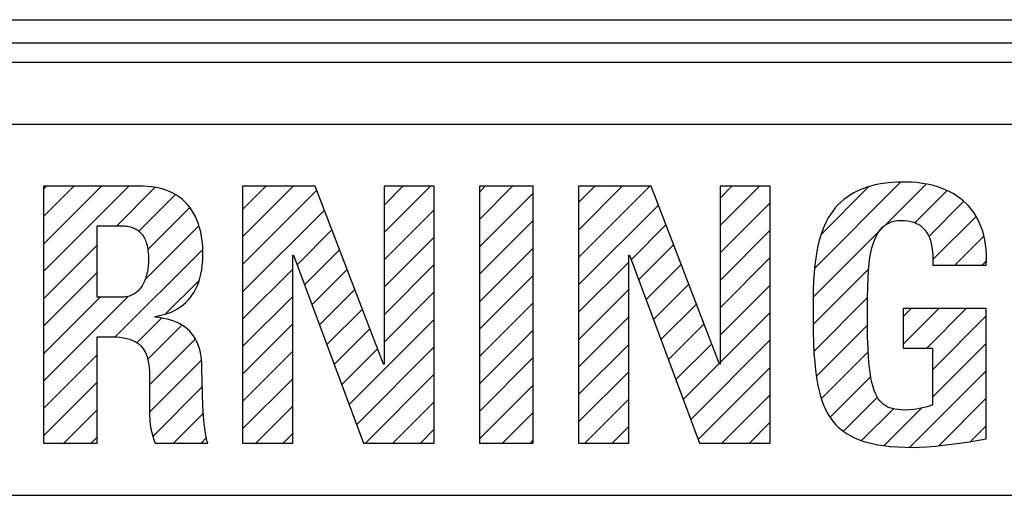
# Model space of a CAD drawing. Extents: x -840 to -217, y -121 to 557.
# Tile 23 of 145: x -588.67 to -575.97, y 180.38 to 186.51. Entities that reach past the tile are written whole.
import ezdxf

# ---------------------------------------------------------------- set-up
doc = ezdxf.new("R2010")
doc.units = 0
doc.header["$LTSCALE"] = 23.1
doc.layers.add('R912005577_AM_0', color=7, linetype='CONTINUOUS')

msp = doc.modelspace()

# ---------------------------------------------------------------- linework, layer by layer
at = {"layer": 'R912005577_AM_0', "color": 7}
for p, q in [((-618.637, 186.514), (-549.637, 186.514)), ((-618.637, 186.214), (-549.637, 186.214)), ((-549.137, 185.964), (-618.637, 185.964)), ((-550.022, 185.163), (-602.065, 185.163)), ((-587.08, 184.366), (-588.36, 184.366)), ((-588.36, 184.366), (-588.36, 181.054)), ((-588.36, 184.328), (-588.323, 184.366)), ((-588.36, 183.975), (-587.969, 184.366)), ((-588.36, 183.621), (-587.615, 184.366)), ((-588.36, 183.268), (-587.262, 184.366)), ((-587.417, 183.857), (-586.924, 184.35)), ((-587.023, 184.364), (-587.08, 184.366)), ((-586.967, 184.359), (-587.023, 184.364)), ((-586.914, 184.352), (-586.967, 184.359)), ((-586.864, 184.342), (-586.914, 184.352)), ((-586.816, 184.329), (-586.864, 184.342)), ((-586.77, 184.313), (-586.816, 184.329)), ((-584.858, 184.366), (-585.793, 184.366)), ((-585.793, 184.366), (-585.793, 181.054)), ((-585.793, 184.066), (-585.494, 184.366)), ((-585.793, 183.713), (-585.141, 184.366)), ((-583.977, 182.073), (-584.858, 184.366)), ((-583.322, 184.366), (-583.968, 184.366)), ((-583.968, 184.366), (-583.968, 182.073)), ((-583.968, 184.124), (-583.726, 184.366)), ((-583.968, 183.77), (-583.373, 184.366)), ((-583.322, 181.054), (-583.322, 184.366)), ((-582.047, 184.366), (-582.739, 184.366)), ((-582.739, 184.366), (-582.739, 181.054)), ((-582.739, 184.292), (-582.666, 184.366)), ((-582.739, 183.938), (-582.312, 184.366)), ((-582.047, 181.054), (-582.047, 184.366)), ((-580.526, 184.366), (-581.461, 184.366)), ((-581.461, 184.366), (-581.461, 181.054)), ((-581.461, 184.156), (-581.251, 184.366)), ((-581.461, 183.802), (-580.898, 184.366)), ((-581.461, 183.448), (-580.544, 184.366)), ((-579.645, 182.073), (-580.526, 184.366)), ((-578.99, 184.366), (-579.636, 184.366)), ((-579.636, 184.366), (-579.636, 182.073)), ((-579.636, 184.213), (-579.484, 184.366)), ((-579.636, 183.86), (-579.13, 184.366)), ((-578.99, 181.054), (-578.99, 184.366)), ((-578.416, 183.312), (-577.31, 184.418)), ((-578.331, 183.75), (-577.722, 184.36)), ((-577.811, 184.33), (-577.863, 184.308)), ((-577.756, 184.351), (-577.811, 184.33)), ((-577.698, 184.368), (-577.756, 184.351)), ((-577.636, 184.384), (-577.698, 184.368)), ((-577.57, 184.397), (-577.636, 184.384)), ((-577.501, 184.407), (-577.57, 184.397)), ((-577.513, 183.862), (-576.983, 184.391)), ((-577.427, 184.414), (-577.501, 184.407)), ((-577.349, 184.419), (-577.427, 184.414)), ((-577.265, 184.421), (-577.349, 184.419)), ((-577.245, 184.421), (-577.265, 184.421)), ((-577.171, 184.418), (-577.245, 184.421)), ((-577.1, 184.413), (-577.171, 184.418)), ((-577.031, 184.404), (-577.1, 184.413)), ((-576.966, 184.393), (-577.031, 184.404)), ((-576.904, 184.379), (-576.966, 184.393)), ((-576.844, 184.362), (-576.904, 184.379)), ((-576.787, 184.343), (-576.844, 184.362)), ((-576.734, 184.322), (-576.787, 184.343)), ((-587.133, 183.787), (-586.663, 184.257)), ((-586.726, 184.295), (-586.77, 184.313)), ((-586.684, 184.274), (-586.726, 184.295)), ((-586.645, 184.251), (-586.684, 184.274)), ((-586.607, 184.226), (-586.645, 184.251)), ((-586.572, 184.198), (-586.607, 184.226)), ((-585.793, 183.359), (-584.838, 184.314)), ((-582.739, 183.585), (-582.047, 184.277)), ((-578.001, 184.227), (-578.043, 184.196)), ((-577.958, 184.256), (-578.001, 184.227)), ((-577.912, 184.283), (-577.958, 184.256)), ((-577.863, 184.308), (-577.912, 184.283)), ((-577.126, 183.895), (-576.711, 184.31)), ((-576.683, 184.298), (-576.734, 184.322)), ((-576.634, 184.272), (-576.683, 184.298)), ((-576.589, 184.243), (-576.634, 184.272)), ((-576.546, 184.213), (-576.589, 184.243)), ((-576.505, 184.18), (-576.546, 184.213)), ((-587.017, 183.55), (-586.474, 184.093)), ((-586.539, 184.167), (-586.572, 184.198)), ((-586.507, 184.135), (-586.539, 184.167)), ((-586.478, 184.099), (-586.507, 184.135)), ((-586.451, 184.061), (-586.478, 184.099)), ((-581.461, 183.095), (-580.433, 184.124)), ((-579.636, 183.506), (-578.99, 184.153)), ((-578.152, 184.088), (-578.185, 184.047)), ((-578.118, 184.127), (-578.152, 184.088)), ((-578.081, 184.162), (-578.118, 184.127)), ((-578.043, 184.196), (-578.081, 184.162)), ((-576.948, 183.719), (-576.499, 184.169)), ((-576.467, 184.145), (-576.505, 184.18)), ((-576.432, 184.108), (-576.467, 184.145)), ((-576.399, 184.069), (-576.432, 184.108)), ((-586.426, 184.021), (-586.451, 184.061)), ((-586.403, 183.978), (-586.426, 184.021)), ((-586.382, 183.932), (-586.403, 183.978)), ((-585.793, 183.006), (-584.74, 184.059)), ((-583.968, 183.417), (-583.322, 184.063)), ((-578.243, 183.957), (-578.27, 183.907)), ((-578.215, 184.003), (-578.243, 183.957)), ((-578.185, 184.047), (-578.215, 184.003)), ((-576.897, 183.417), (-576.337, 183.977)), ((-576.368, 184.028), (-576.399, 184.069)), ((-576.34, 183.984), (-576.368, 184.028)), ((-576.314, 183.939), (-576.34, 183.984)), ((-587.667, 183.857), (-587.36, 183.857)), ((-587.667, 182.935), (-587.667, 183.857)), ((-587.36, 183.857), (-587.34, 183.856)), ((-587.34, 183.856), (-587.318, 183.855)), ((-587.318, 183.855), (-587.298, 183.853)), ((-587.298, 183.853), (-587.278, 183.85)), ((-587.278, 183.85), (-587.26, 183.847)), ((-587.26, 183.847), (-587.242, 183.842)), ((-587.242, 183.842), (-587.225, 183.838)), ((-587.225, 183.838), (-587.209, 183.832)), ((-587.209, 183.832), (-587.194, 183.826)), ((-587.194, 183.826), (-587.18, 183.819)), ((-587.051, 183.162), (-586.359, 183.854)), ((-586.364, 183.883), (-586.382, 183.932)), ((-586.348, 183.831), (-586.364, 183.883)), ((-586.334, 183.777), (-586.348, 183.831)), ((-582.739, 183.231), (-582.047, 183.924)), ((-580.784, 183.419), (-580.335, 183.868)), ((-578.435, 182.939), (-577.549, 183.825)), ((-578.295, 183.853), (-578.318, 183.796)), ((-578.27, 183.907), (-578.295, 183.853)), ((-577.57, 183.808), (-577.548, 183.833)), ((-577.548, 183.833), (-577.524, 183.854)), ((-577.524, 183.854), (-577.499, 183.873)), ((-577.499, 183.873), (-577.472, 183.888)), ((-577.472, 183.888), (-577.443, 183.901)), ((-577.443, 183.901), (-577.428, 183.907)), ((-577.428, 183.907), (-577.412, 183.912)), ((-577.412, 183.912), (-577.38, 183.919)), ((-577.38, 183.919), (-577.345, 183.924)), ((-577.345, 183.924), (-577.307, 183.925)), ((-577.307, 183.925), (-577.26, 183.924)), ((-577.26, 183.924), (-577.217, 183.919)), ((-577.217, 183.919), (-577.179, 183.912)), ((-577.179, 183.912), (-577.144, 183.902)), ((-577.144, 183.902), (-577.111, 183.89)), ((-577.111, 183.89), (-577.096, 183.883)), ((-577.096, 183.883), (-577.082, 183.876)), ((-577.082, 183.876), (-577.055, 183.859)), ((-577.055, 183.859), (-577.031, 183.84)), ((-577.031, 183.84), (-577.009, 183.818)), ((-576.291, 183.891), (-576.314, 183.939)), ((-576.27, 183.84), (-576.291, 183.891)), ((-576.252, 183.788), (-576.27, 183.84)), ((-587.18, 183.819), (-587.166, 183.811)), ((-587.166, 183.811), (-587.153, 183.803)), ((-587.153, 183.803), (-587.14, 183.794)), ((-587.14, 183.794), (-587.128, 183.784)), ((-587.128, 183.784), (-587.117, 183.774)), ((-587.117, 183.774), (-587.106, 183.763)), ((-587.106, 183.763), (-587.096, 183.751)), ((-587.096, 183.751), (-587.086, 183.738)), ((-587.086, 183.738), (-587.077, 183.725)), ((-587.077, 183.725), (-587.068, 183.711)), ((-587.068, 183.711), (-587.06, 183.695)), ((-587.06, 183.695), (-587.052, 183.679)), ((-586.323, 183.719), (-586.334, 183.777)), ((-586.314, 183.658), (-586.323, 183.719)), ((-585.092, 183.353), (-584.642, 183.803)), ((-583.968, 183.063), (-583.322, 183.71)), ((-579.636, 183.152), (-578.99, 183.799)), ((-578.339, 183.735), (-578.358, 183.67)), ((-578.318, 183.796), (-578.339, 183.735)), ((-577.648, 183.671), (-577.631, 183.711)), ((-577.631, 183.711), (-577.612, 183.748)), ((-577.612, 183.748), (-577.592, 183.78)), ((-577.592, 183.78), (-577.57, 183.808)), ((-577.009, 183.818), (-576.988, 183.794)), ((-576.988, 183.794), (-576.97, 183.767)), ((-576.97, 183.767), (-576.954, 183.738)), ((-576.954, 183.738), (-576.939, 183.704)), ((-576.939, 183.704), (-576.926, 183.667)), ((-576.613, 183.348), (-576.238, 183.722)), ((-576.237, 183.733), (-576.252, 183.788)), ((-576.224, 183.675), (-576.237, 183.733)), ((-588.36, 182.914), (-587.667, 183.606)), ((-587.052, 183.679), (-587.045, 183.662)), ((-587.045, 183.662), (-587.038, 183.644)), ((-587.038, 183.644), (-587.032, 183.624)), ((-587.032, 183.624), (-587.026, 183.604)), ((-587.026, 183.604), (-587.021, 183.582)), ((-587.021, 183.582), (-587.017, 183.559)), ((-586.308, 183.594), (-586.314, 183.658)), ((-586.306, 183.527), (-586.308, 183.594)), ((-582.739, 182.878), (-582.047, 183.57)), ((-580.688, 183.161), (-580.237, 183.613)), ((-578.376, 183.599), (-578.391, 183.523)), ((-578.358, 183.67), (-578.376, 183.599)), ((-577.693, 183.513), (-577.679, 183.572)), ((-577.679, 183.572), (-577.664, 183.624)), ((-577.664, 183.624), (-577.648, 183.671)), ((-576.926, 183.667), (-576.916, 183.626)), ((-576.916, 183.626), (-576.907, 183.58)), ((-576.907, 183.58), (-576.9, 183.527)), ((-576.215, 183.615), (-576.224, 183.675)), ((-576.208, 183.552), (-576.215, 183.615)), ((-587.439, 182.421), (-586.308, 183.552)), ((-587.017, 183.559), (-587.014, 183.534)), ((-587.014, 183.534), (-587.011, 183.509)), ((-587.011, 183.509), (-587.009, 183.481)), ((-587.009, 183.481), (-587.008, 183.452)), ((-587.008, 183.452), (-587.007, 183.421)), ((-586.308, 183.411), (-586.306, 183.478)), ((-586.305, 183.499), (-586.306, 183.527)), ((-586.306, 183.478), (-586.305, 183.499)), ((-585.147, 183.476), (-585.138, 183.476)), ((-585.147, 181.054), (-585.147, 183.476)), ((-585.138, 183.476), (-584.234, 181.054)), ((-584.996, 183.096), (-584.544, 183.548)), ((-580.815, 183.476), (-580.806, 183.476)), ((-580.815, 181.054), (-580.815, 183.476)), ((-580.806, 183.476), (-579.902, 181.054)), ((-579.636, 182.799), (-578.99, 183.446)), ((-578.404, 183.441), (-578.415, 183.352)), ((-578.391, 183.523), (-578.404, 183.441)), ((-577.715, 183.371), (-577.705, 183.447)), ((-577.705, 183.447), (-577.693, 183.513)), ((-576.9, 183.527), (-576.896, 183.468)), ((-576.896, 183.468), (-576.894, 183.399)), ((-576.204, 183.487), (-576.208, 183.552)), ((-576.203, 183.419), (-576.204, 183.487)), ((-587.014, 183.315), (-587.017, 183.289)), ((-587.011, 183.342), (-587.014, 183.315)), ((-587.009, 183.369), (-587.011, 183.342)), ((-587.007, 183.396), (-587.009, 183.369)), ((-587.007, 183.421), (-587.007, 183.396)), ((-586.321, 183.288), (-586.313, 183.348)), ((-586.313, 183.348), (-586.308, 183.411)), ((-583.968, 182.71), (-583.322, 183.356)), ((-581.461, 182.741), (-580.815, 183.388)), ((-580.592, 182.904), (-580.139, 183.357)), ((-578.415, 183.352), (-578.425, 183.254)), ((-577.723, 183.285), (-577.715, 183.371)), ((-576.894, 183.399), (-576.894, 183.348)), ((-576.894, 183.348), (-576.206, 183.348)), ((-576.259, 183.348), (-576.207, 183.4)), ((-576.206, 183.348), (-576.203, 183.419)), ((-588.36, 182.56), (-587.667, 183.253)), ((-587.04, 183.194), (-587.047, 183.173)), ((-587.033, 183.217), (-587.04, 183.194)), ((-587.027, 183.24), (-587.033, 183.217)), ((-587.022, 183.264), (-587.027, 183.24)), ((-587.017, 183.289), (-587.022, 183.264)), ((-586.344, 183.181), (-586.332, 183.233)), ((-586.332, 183.233), (-586.321, 183.288)), ((-585.793, 182.652), (-585.147, 183.299)), ((-584.9, 182.839), (-584.446, 183.293)), ((-582.739, 182.524), (-582.047, 183.217)), ((-578.438, 182.583), (-577.719, 183.302)), ((-578.425, 183.254), (-578.432, 183.145)), ((-577.734, 183.069), (-577.73, 183.186)), ((-577.73, 183.186), (-577.723, 183.285)), ((-587.1, 183.067), (-587.111, 183.053)), ((-587.09, 183.082), (-587.1, 183.067)), ((-587.081, 183.098), (-587.09, 183.082)), ((-587.071, 183.116), (-587.081, 183.098)), ((-587.063, 183.134), (-587.071, 183.116)), ((-587.054, 183.153), (-587.063, 183.134)), ((-587.047, 183.173), (-587.054, 183.153)), ((-586.782, 182.724), (-586.359, 183.147)), ((-586.397, 183.043), (-586.377, 183.086)), ((-586.377, 183.086), (-586.36, 183.132)), ((-586.36, 183.132), (-586.344, 183.181)), ((-580.496, 182.646), (-580.04, 183.102)), ((-579.636, 182.445), (-578.99, 183.092)), ((-578.432, 183.145), (-578.436, 183.022)), ((-577.737, 182.925), (-577.734, 183.069)), ((-588.36, 181.853), (-587.265, 182.949)), ((-588.36, 182.207), (-587.632, 182.935)), ((-587.36, 182.935), (-587.667, 182.935)), ((-587.341, 182.935), (-587.36, 182.935)), ((-587.323, 182.936), (-587.341, 182.935)), ((-587.305, 182.939), (-587.323, 182.936)), ((-587.288, 182.942), (-587.305, 182.939)), ((-587.272, 182.945), (-587.288, 182.942)), ((-587.256, 182.95), (-587.272, 182.945)), ((-587.24, 182.955), (-587.256, 182.95)), ((-587.225, 182.962), (-587.24, 182.955)), ((-587.211, 182.969), (-587.225, 182.962)), ((-587.197, 182.976), (-587.211, 182.969)), ((-587.183, 182.985), (-587.197, 182.976)), ((-587.17, 182.994), (-587.183, 182.985)), ((-587.158, 183.004), (-587.17, 182.994)), ((-587.145, 183.015), (-587.158, 183.004)), ((-587.133, 183.027), (-587.145, 183.015)), ((-587.122, 183.039), (-587.133, 183.027)), ((-587.111, 183.053), (-587.122, 183.039)), ((-586.469, 182.929), (-586.443, 182.965)), ((-586.443, 182.965), (-586.419, 183.002)), ((-586.419, 183.002), (-586.397, 183.043)), ((-585.793, 182.298), (-585.147, 182.945)), ((-584.804, 182.581), (-584.348, 183.037)), ((-583.968, 182.356), (-583.322, 183.003)), ((-581.461, 182.388), (-580.815, 183.035)), ((-578.436, 183.022), (-578.439, 182.878)), ((-578.426, 182.241), (-577.735, 182.932)), ((-586.614, 182.798), (-586.595, 182.811)), ((-586.595, 182.811), (-586.56, 182.837)), ((-586.56, 182.837), (-586.527, 182.866)), ((-586.527, 182.866), (-586.497, 182.896)), ((-586.497, 182.896), (-586.469, 182.929)), ((-582.739, 182.171), (-582.047, 182.863)), ((-580.4, 182.389), (-579.942, 182.846)), ((-578.439, 182.878), (-578.439, 182.738)), ((-577.738, 182.732), (-577.737, 182.925)), ((-586.92, 182.687), (-586.864, 182.698)), ((-586.92, 182.678), (-586.92, 182.687)), ((-586.868, 182.672), (-586.92, 182.678)), ((-586.864, 182.698), (-586.812, 182.711)), ((-586.812, 182.711), (-586.762, 182.726)), ((-586.762, 182.726), (-586.716, 182.744)), ((-586.716, 182.744), (-586.673, 182.764)), ((-586.673, 182.764), (-586.633, 182.786)), ((-586.633, 182.786), (-586.614, 182.798)), ((-584.708, 182.324), (-584.25, 182.782)), ((-581.461, 182.034), (-580.815, 182.681)), ((-579.636, 182.092), (-578.99, 182.738)), ((-578.439, 182.738), (-578.439, 182.68)), ((-578.439, 182.68), (-578.437, 182.496)), ((-577.738, 182.701), (-577.738, 182.732)), ((-577.737, 182.595), (-577.738, 182.701)), ((-576.206, 182.788), (-577.275, 182.788)), ((-577.275, 182.788), (-577.275, 182.279)), ((-577.275, 182.686), (-577.172, 182.788)), ((-577.275, 182.332), (-576.819, 182.788)), ((-576.974, 182.279), (-576.465, 182.788)), ((-576.898, 182.001), (-576.206, 182.694)), ((-576.206, 181.109), (-576.206, 182.788)), ((-587.159, 182.347), (-586.839, 182.667)), ((-587.021, 182.132), (-586.576, 182.577)), ((-586.815, 182.663), (-586.868, 182.672)), ((-586.767, 182.653), (-586.815, 182.663)), ((-586.721, 182.641), (-586.767, 182.653)), ((-586.679, 182.627), (-586.721, 182.641)), ((-586.639, 182.611), (-586.679, 182.627)), ((-586.601, 182.592), (-586.639, 182.611)), ((-586.567, 182.572), (-586.601, 182.592)), ((-586.534, 182.549), (-586.567, 182.572)), ((-585.793, 181.945), (-585.147, 182.592)), ((-584.42, 181.551), (-583.322, 182.649)), ((-580.304, 182.131), (-579.844, 182.591)), ((-578.395, 181.919), (-577.737, 182.577)), ((-577.735, 182.421), (-577.737, 182.595)), ((-587.667, 182.426), (-587.489, 182.426)), ((-587.667, 181.054), (-587.667, 182.426)), ((-587.489, 182.426), (-587.429, 182.424)), ((-587.429, 182.424), (-587.376, 182.42)), ((-586.504, 182.524), (-586.534, 182.549)), ((-586.476, 182.498), (-586.504, 182.524)), ((-586.451, 182.469), (-586.476, 182.498)), ((-586.427, 182.437), (-586.451, 182.469)), ((-586.406, 182.404), (-586.427, 182.437)), ((-584.612, 182.066), (-584.152, 182.526)), ((-582.739, 181.817), (-582.047, 182.51)), ((-578.437, 182.496), (-578.433, 182.343)), ((-587.376, 182.42), (-587.328, 182.413)), ((-587.328, 182.413), (-587.285, 182.404)), ((-587.285, 182.404), (-587.247, 182.393)), ((-587.247, 182.393), (-587.212, 182.379)), ((-587.212, 182.379), (-587.181, 182.364)), ((-587.181, 182.364), (-587.167, 182.356)), ((-587.167, 182.356), (-587.153, 182.347)), ((-587.153, 182.347), (-587.128, 182.328)), ((-587.128, 182.328), (-587.106, 182.307)), ((-587.106, 182.307), (-587.086, 182.284)), ((-586.993, 181.806), (-586.404, 182.395)), ((-586.387, 182.367), (-586.406, 182.404)), ((-586.37, 182.328), (-586.387, 182.367)), ((-586.355, 182.287), (-586.37, 182.328)), ((-581.461, 181.681), (-580.815, 182.327)), ((-580.208, 181.874), (-579.746, 182.335)), ((-580.016, 181.359), (-578.99, 182.385)), ((-578.433, 182.343), (-578.427, 182.211)), ((-577.73, 182.277), (-577.735, 182.421)), ((-576.898, 181.648), (-576.206, 182.34)), ((-588.36, 181.5), (-587.667, 182.192)), ((-587.086, 182.284), (-587.068, 182.259)), ((-587.068, 182.259), (-587.052, 182.231)), ((-587.052, 182.231), (-587.038, 182.2)), ((-587.038, 182.2), (-587.025, 182.165)), ((-586.342, 182.242), (-586.355, 182.287)), ((-586.332, 182.193), (-586.342, 182.242)), ((-586.328, 182.168), (-586.332, 182.193)), ((-585.793, 181.591), (-585.147, 182.238)), ((-584.516, 181.809), (-584.053, 182.271)), ((-584.323, 181.294), (-583.322, 182.295)), ((-578.427, 182.211), (-578.418, 182.096)), ((-578.333, 181.627), (-577.724, 182.236)), ((-577.723, 182.157), (-577.73, 182.277)), ((-577.275, 182.279), (-576.898, 182.279)), ((-576.898, 182.279), (-576.898, 181.545)), ((-587.025, 182.165), (-587.015, 182.127)), ((-587.015, 182.127), (-587.007, 182.083)), ((-587.007, 182.083), (-587, 182.033)), ((-586.993, 181.453), (-586.324, 182.122)), ((-586.325, 182.142), (-586.328, 182.168)), ((-586.321, 182.086), (-586.325, 182.142)), ((-586.319, 182.027), (-586.321, 182.086)), ((-583.968, 182.073), (-583.977, 182.073)), ((-582.739, 181.463), (-582.047, 182.156)), ((-580.112, 181.616), (-579.648, 182.08)), ((-579.636, 182.073), (-579.645, 182.073)), ((-578.418, 182.096), (-578.408, 181.994)), ((-577.714, 182.056), (-577.723, 182.157)), ((-577.704, 181.97), (-577.714, 182.056)), ((-587, 182.033), (-586.996, 181.975)), ((-586.996, 181.975), (-586.993, 181.904)), ((-586.319, 182.013), (-586.319, 182.027)), ((-586.317, 181.856), (-586.319, 182.013)), ((-584.209, 181.054), (-583.322, 181.942)), ((-581.461, 181.327), (-580.815, 181.974)), ((-579.92, 181.101), (-578.99, 182.031)), ((-578.408, 181.994), (-578.396, 181.902)), ((-578.217, 181.39), (-577.692, 181.915)), ((-577.692, 181.897), (-577.704, 181.97)), ((-577.191, 181.002), (-576.206, 181.986)), ((-588.36, 181.146), (-587.667, 181.839)), ((-586.993, 181.904), (-586.993, 181.81)), ((-586.993, 181.81), (-586.993, 181.697)), ((-586.312, 181.689), (-586.317, 181.856)), ((-585.793, 181.238), (-585.147, 181.885)), ((-582.739, 181.11), (-582.047, 181.802)), ((-578.396, 181.902), (-578.382, 181.82)), ((-578.382, 181.82), (-578.366, 181.745)), ((-577.68, 181.834), (-577.692, 181.897)), ((-577.665, 181.78), (-577.68, 181.834)), ((-586.993, 181.697), (-586.994, 181.608)), ((-586.949, 181.143), (-586.313, 181.779)), ((-586.305, 181.536), (-586.312, 181.689)), ((-579.613, 181.054), (-578.99, 181.678)), ((-578.366, 181.745), (-578.348, 181.677)), ((-578.348, 181.677), (-578.329, 181.615)), ((-577.65, 181.733), (-577.665, 181.78)), ((-577.634, 181.693), (-577.65, 181.733)), ((-577.617, 181.658), (-577.634, 181.693)), ((-586.994, 181.608), (-586.995, 181.501)), ((-586.297, 181.406), (-586.305, 181.536)), ((-583.856, 181.054), (-583.322, 181.588)), ((-581.381, 181.054), (-580.815, 181.62)), ((-578.329, 181.615), (-578.309, 181.558)), ((-578.309, 181.558), (-578.286, 181.505)), ((-578.047, 181.206), (-577.606, 181.647)), ((-577.598, 181.627), (-577.617, 181.658)), ((-577.578, 181.6), (-577.598, 181.627)), ((-577.557, 181.577), (-577.578, 181.6)), ((-577.534, 181.557), (-577.557, 181.577)), ((-577.509, 181.539), (-577.534, 181.557)), ((-577.483, 181.524), (-577.509, 181.539)), ((-576.906, 181.543), (-576.967, 181.524)), ((-576.898, 181.545), (-576.906, 181.543)), ((-576.818, 181.021), (-576.206, 181.633)), ((-588.098, 181.054), (-587.667, 181.485)), ((-586.995, 181.501), (-586.993, 181.422)), ((-586.993, 181.422), (-586.99, 181.354)), ((-586.684, 181.054), (-586.299, 181.439)), ((-585.623, 181.054), (-585.147, 181.531)), ((-582.441, 181.054), (-582.047, 181.449)), ((-578.286, 181.505), (-578.262, 181.457)), ((-578.262, 181.457), (-578.236, 181.412)), ((-578.236, 181.412), (-578.209, 181.37)), ((-577.81, 181.09), (-577.401, 181.498)), ((-577.522, 181.024), (-577.038, 181.508)), ((-577.454, 181.511), (-577.483, 181.524)), ((-577.421, 181.501), (-577.454, 181.511)), ((-577.385, 181.492), (-577.421, 181.501)), ((-577.344, 181.486), (-577.385, 181.492)), ((-577.297, 181.482), (-577.344, 181.486)), ((-577.242, 181.481), (-577.297, 181.482)), ((-577.194, 181.483), (-577.242, 181.481)), ((-577.141, 181.487), (-577.194, 181.483)), ((-577.085, 181.496), (-577.141, 181.487)), ((-577.027, 181.508), (-577.085, 181.496)), ((-576.967, 181.524), (-577.027, 181.508)), ((-586.99, 181.354), (-586.984, 181.294)), ((-586.984, 181.294), (-586.976, 181.24)), ((-586.288, 181.301), (-586.297, 181.406)), ((-586.278, 181.218), (-586.288, 181.301)), ((-579.259, 181.054), (-578.99, 181.324)), ((-578.209, 181.37), (-578.179, 181.331)), ((-578.179, 181.331), (-578.148, 181.295)), ((-578.148, 181.295), (-578.114, 181.261)), ((-586.976, 181.24), (-586.965, 181.189)), ((-586.965, 181.189), (-586.953, 181.142)), ((-586.268, 181.155), (-586.278, 181.218)), ((-586.259, 181.109), (-586.268, 181.155)), ((-585.27, 181.054), (-585.147, 181.177)), ((-583.502, 181.054), (-583.322, 181.235)), ((-581.027, 181.054), (-580.815, 181.267)), ((-578.114, 181.261), (-578.096, 181.245)), ((-578.096, 181.245), (-578.078, 181.229)), ((-578.078, 181.229), (-578.039, 181.199)), ((-578.039, 181.199), (-577.998, 181.172)), ((-577.998, 181.172), (-577.953, 181.147)), ((-576.411, 181.074), (-576.206, 181.279)), ((-588.36, 181.054), (-587.667, 181.054)), ((-587.745, 181.054), (-587.667, 181.132)), ((-586.953, 181.142), (-586.938, 181.097)), ((-586.938, 181.097), (-586.92, 181.054)), ((-586.92, 181.054), (-586.241, 181.054)), ((-586.33, 181.054), (-586.26, 181.125)), ((-586.25, 181.076), (-586.259, 181.109)), ((-586.241, 181.054), (-586.25, 181.076)), ((-585.793, 181.054), (-585.147, 181.054)), ((-584.234, 181.054), (-583.322, 181.054)), ((-582.739, 181.054), (-582.047, 181.054)), ((-582.088, 181.054), (-582.047, 181.095)), ((-581.461, 181.054), (-580.815, 181.054)), ((-579.902, 181.054), (-578.99, 181.054)), ((-577.953, 181.147), (-577.906, 181.123)), ((-577.906, 181.123), (-577.854, 181.101)), ((-577.854, 181.101), (-577.799, 181.081)), ((-577.799, 181.081), (-577.739, 181.064)), ((-577.739, 181.064), (-577.674, 181.048)), ((-577.674, 181.048), (-577.603, 181.034)), ((-577.603, 181.034), (-577.527, 181.022)), ((-576.861, 181.016), (-576.73, 181.03)), ((-576.73, 181.03), (-576.581, 181.049)), ((-576.581, 181.049), (-576.424, 181.072)), ((-576.424, 181.072), (-576.327, 181.088)), ((-576.327, 181.088), (-576.206, 181.109)), ((-577.527, 181.022), (-577.443, 181.012)), ((-577.443, 181.012), (-577.352, 181.005)), ((-577.352, 181.005), (-577.251, 181.001)), ((-577.251, 181.001), (-577.142, 180.999)), ((-577.142, 180.999), (-577.066, 181.001)), ((-577.066, 181.001), (-576.973, 181.006)), ((-576.973, 181.006), (-576.861, 181.016)), ((-602.065, 180.381), (-550.022, 180.381))]:
    msp.add_line(p, q, dxfattribs=at)

doc.saveas('drawing.dxf')
